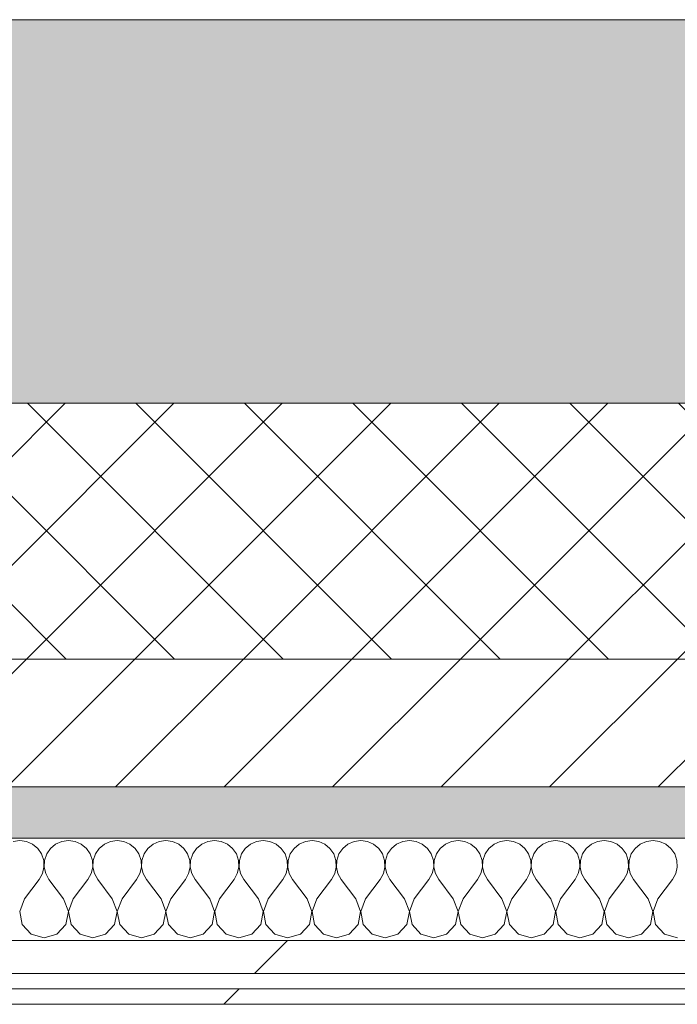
# Model space of a CAD drawing. Header units: millimetres. Extents: x -30280 to 19093, y -18706 to 4378.
# Tile 6 of 206: x -17448 to -17190, y -12404 to -12019. Entities that reach past the tile are written whole.
import ezdxf

# ---------------------------------------------------------------- set-up
doc = ezdxf.new("R2010")
doc.units = ezdxf.units.MM
doc.header["$MEASUREMENT"] = 0
doc.linetypes.add('Wipeout_Contour', pattern=[1000, 0, -1000])
doc.layers.add('12_FAÇ_Façana', color=7, linetype='Continuous')
doc.layers.add('Nuevo_08_E_Envans secs', color=7, linetype='Continuous')
for name, color, linetype, lineweight, true_color in [('12_FAÇ_Façana_Pluma_Nº__102', 7, 'Continuous', 5, 0xcccccc), ('12_FAÇ_Façana_Pluma_Nº__174', 7, 'Continuous', 13, 0xe4ad2c), ('12_FAÇ_Façana_Pluma_Nº__176', 7, 'Continuous', 15, 0x93a0c6), ('Nuevo_08_E_Envans secs_Pluma_Nº__102', 7, 'Continuous', 5, 0xcccccc), ('Nuevo_08_E_Envans secs_Pluma_Nº__171', 171, 'Continuous', 13, 0xaaaaff), ('Nuevo_08_E_Envans secs_Pluma_Nº__177', 7, 'Continuous', 15, 0xf7e046)]:
    doc.layers.add(name, color=color, linetype=linetype, lineweight=lineweight, true_color=true_color)
for name, color, linetype, lineweight in [('12_FAÇ_Façana_Pluma_Nº__2', 8, 'Continuous', 5), ('12_FAÇ_Façana_Pluma_Nº__7', 7, 'Continuous', 5), ('Nuevo_08_E_Envans secs_Pluma_Nº__1', 7, 'Continuous', 5)]:
    doc.layers.add(name, color=color, linetype=linetype, lineweight=lineweight)
pattern_1 = [(44.99999999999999, (0, 0), (-183.8477563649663, 183.8477563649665), [194.9999928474, -64.9999976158]), (44.99999999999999, (7.105427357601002e-14, 183.8477563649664), (-183.8477563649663, 183.8477563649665), [194.9999928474, -64.9999976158])]

# ---------------------------------------------------------------- blocks, each defined once
blk = doc.blocks.new('Muro_25_1', base_point=(-14286.1090049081, -12338.97582371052))
at = {"layer": '12_FAÇ_Façana_Pluma_Nº__102', "linetype": 'Continuous', "lineweight": 0, "true_color": 0xe5e5e5}
blk.add_hatch(color=254, dxfattribs=at).paths.add_polyline_path([(-14286.1090049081, -12018.97582371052), (-17641.10900490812, -12018.97582371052), (-17641.10900490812, -12168.97582371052), (-14286.1090049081, -12168.97582371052)])
at = {"layer": '12_FAÇ_Façana_Pluma_Nº__174', "linetype": 'Continuous', "lineweight": 13, "true_color": 0xe4ad2c}
h = blk.add_hatch(dxfattribs=at)
h.set_pattern_fill('SATE_Aislamiento_0001', color=42, style=0, pattern_type=2)
h.set_pattern_definition([(45, (0, 0), (-21.21320343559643, 21.21320343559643), []), (135.0000000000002, (0, 0), (21.21320343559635, 21.2132034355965), [])])
h.paths.add_polyline_path([(-17641.10900490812, -12268.97582371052), (-14286.1090049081, -12268.97582371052), (-14286.1090049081, -12168.97582371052), (-17641.10900490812, -12168.97582371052)])
at = {"layer": '12_FAÇ_Façana_Pluma_Nº__176', "linetype": 'Continuous', "lineweight": 0, "true_color": 0x495063}
blk.add_hatch(color=251, dxfattribs=at).paths.add_polyline_path([(-17641.10900490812, -12338.97582371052), (-14286.1090049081, -12338.97582371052), (-14286.1090049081, -12318.97582371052), (-17641.10900490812, -12318.97582371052)])
at = {"layer": '12_FAÇ_Façana_Pluma_Nº__2', "linetype": 'Continuous', "lineweight": 5}
h = blk.add_hatch(dxfattribs=at)
h.set_pattern_fill('Ceramic_0001', color=8, style=0, pattern_type=2)
h.set_pattern_definition([(44.99999999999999, (0, 0), (-21.21320343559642, 21.21320343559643), [])])
h.paths.add_polyline_path([(-17641.10900490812, -12318.97582371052), (-14286.1090049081, -12318.97582371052), (-14286.1090049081, -12268.97582371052), (-17641.10900490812, -12268.97582371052)])
at = {"layer": '12_FAÇ_Façana_Pluma_Nº__7', "color": 7, "linetype": 'Continuous', "lineweight": 5}
for p, q in [((-17641.10900490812, -12168.97582371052), (-14286.1090049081, -12168.97582371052)), ((-17641.10900490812, -12268.97582371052), (-14286.1090049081, -12268.97582371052)), ((-17641.10900490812, -12318.97582371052), (-14286.1090049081, -12318.97582371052))]:
    blk.add_line(p, q, dxfattribs=at)
at = {"layer": '12_FAÇ_Façana_Pluma_Nº__7', "color": 7, "linetype": 'Continuous', "lineweight": 5, "flags": 128}
for points in [[(-14286.1090049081, -12018.97582371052), (-17641.10900490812, -12018.97582371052)], [(-17641.10900490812, -12338.97582371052), (-14286.1090049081, -12338.97582371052)]]:
    blk.add_lwpolyline(points, dxfattribs=at)
blk = doc.blocks.new('*X412')
at = {"layer": 'Nuevo_08_E_Envans secs_Pluma_Nº__102', "color": 254, "linetype": 'Continuous', "lineweight": 5, "true_color": 0xcccccc}
for p, q in [((-17447.61904761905, -12339.9282046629), (-17450.22158598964, -12340.29069649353)), ((-17445.01650924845, -12340.29069649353), (-17447.61904761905, -12339.9282046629)), ((-17442.61208464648, -12341.35057791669), (-17445.01650924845, -12340.29069649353)), ((-17440.58880651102, -12343.02716727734), (-17442.61208464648, -12341.35057791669)), ((-17439.10069341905, -12345.19283708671), (-17440.58880651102, -12343.02716727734)), ((-17435.60166967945, -12343.02716727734), (-17437.08978277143, -12345.19283708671)), ((-17433.57839154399, -12341.35057791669), (-17435.60166967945, -12343.02716727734)), ((-17431.17396694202, -12340.29069649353), (-17433.57839154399, -12341.35057791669)), ((-17428.57142857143, -12339.9282046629), (-17431.17396694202, -12340.29069649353)), ((-17425.96889020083, -12340.29069649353), (-17428.57142857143, -12339.9282046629)), ((-17423.56446559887, -12341.35057791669), (-17425.96889020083, -12340.29069649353)), ((-17421.5411874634, -12343.02716727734), (-17423.56446559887, -12341.35057791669)), ((-17420.05307437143, -12345.19283708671), (-17421.5411874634, -12343.02716727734)), ((-17416.55405063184, -12343.02716727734), (-17418.04216372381, -12345.19283708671)), ((-17414.53077249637, -12341.35057791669), (-17416.55405063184, -12343.02716727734)), ((-17412.1263478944, -12340.29069649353), (-17414.53077249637, -12341.35057791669)), ((-17409.52380952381, -12339.9282046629), (-17412.1263478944, -12340.29069649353)), ((-17406.92127115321, -12340.29069649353), (-17409.52380952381, -12339.9282046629)), ((-17404.51684655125, -12341.35057791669), (-17406.92127115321, -12340.29069649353)), ((-17402.49356841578, -12343.02716727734), (-17404.51684655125, -12341.35057791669)), ((-17401.00545532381, -12345.19283708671), (-17402.49356841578, -12343.02716727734)), ((-17397.50643158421, -12343.02716727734), (-17398.99454467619, -12345.19283708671)), ((-17395.48315344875, -12341.35057791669), (-17397.50643158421, -12343.02716727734)), ((-17393.07872884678, -12340.29069649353), (-17395.48315344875, -12341.35057791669)), ((-17390.47619047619, -12339.9282046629), (-17393.07872884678, -12340.29069649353)), ((-17387.87365210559, -12340.29069649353), (-17390.47619047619, -12339.9282046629)), ((-17385.46922750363, -12341.35057791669), (-17387.87365210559, -12340.29069649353)), ((-17383.44594936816, -12343.02716727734), (-17385.46922750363, -12341.35057791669)), ((-17381.95783627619, -12345.19283708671), (-17383.44594936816, -12343.02716727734)), ((-17378.4588125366, -12343.02716727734), (-17379.94692562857, -12345.19283708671)), ((-17376.43553440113, -12341.35057791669), (-17378.4588125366, -12343.02716727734)), ((-17374.03110979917, -12340.29069649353), (-17376.43553440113, -12341.35057791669)), ((-17371.42857142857, -12339.9282046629), (-17374.03110979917, -12340.29069649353)), ((-17368.82603305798, -12340.29069649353), (-17371.42857142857, -12339.9282046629)), ((-17366.42160845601, -12341.35057791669), (-17368.82603305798, -12340.29069649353)), ((-17364.39833032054, -12343.02716727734), (-17366.42160845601, -12341.35057791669)), ((-17362.91021722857, -12345.19283708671), (-17364.39833032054, -12343.02716727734)), ((-17359.41119348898, -12343.02716727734), (-17360.89930658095, -12345.19283708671)), ((-17357.38791535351, -12341.35057791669), (-17359.41119348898, -12343.02716727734)), ((-17354.98349075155, -12340.29069649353), (-17357.38791535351, -12341.35057791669)), ((-17352.38095238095, -12339.9282046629), (-17354.98349075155, -12340.29069649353)), ((-17349.77841401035, -12340.29069649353), (-17352.38095238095, -12339.9282046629)), ((-17347.37398940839, -12341.35057791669), (-17349.77841401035, -12340.29069649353)), ((-17345.35071127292, -12343.02716727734), (-17347.37398940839, -12341.35057791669)), ((-17343.86259818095, -12345.19283708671), (-17345.35071127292, -12343.02716727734)), ((-17340.36357444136, -12343.02716727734), (-17341.85168753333, -12345.19283708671)), ((-17338.34029630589, -12341.35057791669), (-17340.36357444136, -12343.02716727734)), ((-17335.93587170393, -12340.29069649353), (-17338.34029630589, -12341.35057791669)), ((-17333.33333333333, -12339.9282046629), (-17335.93587170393, -12340.29069649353)), ((-17330.73079496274, -12340.29069649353), (-17333.33333333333, -12339.9282046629)), ((-17328.32637036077, -12341.35057791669), (-17330.73079496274, -12340.29069649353)), ((-17326.30309222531, -12343.02716727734), (-17328.32637036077, -12341.35057791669)), ((-17324.81497913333, -12345.19283708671), (-17326.30309222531, -12343.02716727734)), ((-17321.31595539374, -12343.02716727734), (-17322.80406848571, -12345.19283708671)), ((-17319.29267725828, -12341.35057791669), (-17321.31595539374, -12343.02716727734)), ((-17316.88825265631, -12340.29069649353), (-17319.29267725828, -12341.35057791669)), ((-17314.28571428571, -12339.9282046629), (-17316.88825265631, -12340.29069649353)), ((-17311.68317591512, -12340.29069649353), (-17314.28571428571, -12339.9282046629)), ((-17309.27875131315, -12341.35057791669), (-17311.68317591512, -12340.29069649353)), ((-17307.25547317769, -12343.02716727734), (-17309.27875131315, -12341.35057791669)), ((-17305.76736008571, -12345.19283708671), (-17307.25547317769, -12343.02716727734)), ((-17302.26833634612, -12343.02716727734), (-17303.75644943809, -12345.19283708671)), ((-17300.24505821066, -12341.35057791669), (-17302.26833634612, -12343.02716727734)), ((-17297.84063360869, -12340.29069649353), (-17300.24505821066, -12341.35057791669)), ((-17295.2380952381, -12339.9282046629), (-17297.84063360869, -12340.29069649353)), ((-17292.6355568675, -12340.29069649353), (-17295.2380952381, -12339.9282046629)), ((-17290.23113226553, -12341.35057791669), (-17292.6355568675, -12340.29069649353)), ((-17288.20785413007, -12343.02716727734), (-17290.23113226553, -12341.35057791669)), ((-17286.71974103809, -12345.19283708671), (-17288.20785413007, -12343.02716727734)), ((-17283.2207172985, -12343.02716727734), (-17284.70883039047, -12345.19283708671)), ((-17281.19743916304, -12341.35057791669), (-17283.2207172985, -12343.02716727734)), ((-17278.79301456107, -12340.29069649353), (-17281.19743916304, -12341.35057791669)), ((-17276.19047619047, -12339.9282046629), (-17278.79301456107, -12340.29069649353)), ((-17273.58793781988, -12340.29069649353), (-17276.19047619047, -12339.9282046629)), ((-17271.18351321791, -12341.35057791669), (-17273.58793781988, -12340.29069649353)), ((-17269.16023508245, -12343.02716727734), (-17271.18351321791, -12341.35057791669)), ((-17267.67212199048, -12345.19283708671), (-17269.16023508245, -12343.02716727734)), ((-17264.17309825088, -12343.02716727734), (-17265.66121134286, -12345.19283708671)), ((-17262.14982011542, -12341.35057791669), (-17264.17309825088, -12343.02716727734)), ((-17259.74539551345, -12340.29069649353), (-17262.14982011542, -12341.35057791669)), ((-17257.14285714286, -12339.9282046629), (-17259.74539551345, -12340.29069649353)), ((-17254.54031877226, -12340.29069649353), (-17257.14285714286, -12339.9282046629)), ((-17252.13589417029, -12341.35057791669), (-17254.54031877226, -12340.29069649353)), ((-17250.11261603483, -12343.02716727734), (-17252.13589417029, -12341.35057791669)), ((-17248.62450294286, -12345.19283708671), (-17250.11261603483, -12343.02716727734)), ((-17245.12547920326, -12343.02716727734), (-17246.61359229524, -12345.19283708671)), ((-17243.1022010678, -12341.35057791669), (-17245.12547920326, -12343.02716727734)), ((-17240.69777646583, -12340.29069649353), (-17243.1022010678, -12341.35057791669)), ((-17238.09523809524, -12339.9282046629), (-17240.69777646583, -12340.29069649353)), ((-17235.49269972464, -12340.29069649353), (-17238.09523809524, -12339.9282046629)), ((-17233.08827512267, -12341.35057791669), (-17235.49269972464, -12340.29069649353)), ((-17231.06499698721, -12343.02716727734), (-17233.08827512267, -12341.35057791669)), ((-17229.57688389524, -12345.19283708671), (-17231.06499698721, -12343.02716727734)), ((-17226.07786015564, -12343.02716727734), (-17227.56597324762, -12345.19283708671)), ((-17224.05458202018, -12341.35057791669), (-17226.07786015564, -12343.02716727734)), ((-17221.65015741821, -12340.29069649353), (-17224.05458202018, -12341.35057791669)), ((-17219.04761904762, -12339.9282046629), (-17221.65015741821, -12340.29069649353)), ((-17216.44508067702, -12340.29069649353), (-17219.04761904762, -12339.9282046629)), ((-17214.04065607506, -12341.35057791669), (-17216.44508067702, -12340.29069649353)), ((-17212.01737793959, -12343.02716727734), (-17214.04065607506, -12341.35057791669)), ((-17210.52926484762, -12345.19283708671), (-17212.01737793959, -12343.02716727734)), ((-17207.03024110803, -12343.02716727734), (-17208.5183542, -12345.19283708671)), ((-17205.00696297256, -12341.35057791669), (-17207.03024110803, -12343.02716727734)), ((-17202.6025383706, -12340.29069649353), (-17205.00696297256, -12341.35057791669)), ((-17200, -12339.9282046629), (-17202.6025383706, -12340.29069649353)), ((-17197.3974616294, -12340.29069649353), (-17200, -12339.9282046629)), ((-17194.99303702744, -12341.35057791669), (-17197.3974616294, -12340.29069649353)), ((-17192.96975889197, -12343.02716727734), (-17194.99303702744, -12341.35057791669)), ((-17191.4816458, -12345.19283708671), (-17192.96975889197, -12343.02716727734)), ((-17438.26102542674, -12347.68272944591), (-17439.10069341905, -12345.19283708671)), ((-17437.08978277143, -12345.19283708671), (-17437.92945076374, -12347.68272944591)), ((-17419.21340637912, -12347.68272944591), (-17420.05307437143, -12345.19283708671)), ((-17418.04216372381, -12345.19283708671), (-17418.88183171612, -12347.68272944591)), ((-17400.1657873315, -12347.68272944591), (-17401.00545532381, -12345.19283708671)), ((-17398.99454467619, -12345.19283708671), (-17399.8342126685, -12347.68272944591)), ((-17381.11816828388, -12347.68272944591), (-17381.95783627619, -12345.19283708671)), ((-17379.94692562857, -12345.19283708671), (-17380.78659362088, -12347.68272944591)), ((-17362.07054923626, -12347.68272944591), (-17362.91021722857, -12345.19283708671)), ((-17360.89930658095, -12345.19283708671), (-17361.73897457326, -12347.68272944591)), ((-17343.02293018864, -12347.68272944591), (-17343.86259818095, -12345.19283708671)), ((-17341.85168753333, -12345.19283708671), (-17342.69135552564, -12347.68272944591)), ((-17323.97531114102, -12347.68272944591), (-17324.81497913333, -12345.19283708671)), ((-17322.80406848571, -12345.19283708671), (-17323.64373647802, -12347.68272944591)), ((-17304.9276920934, -12347.68272944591), (-17305.76736008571, -12345.19283708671)), ((-17303.75644943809, -12345.19283708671), (-17304.5961174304, -12347.68272944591)), ((-17285.88007304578, -12347.68272944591), (-17286.71974103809, -12345.19283708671)), ((-17284.70883039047, -12345.19283708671), (-17285.54849838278, -12347.68272944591)), ((-17266.83245399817, -12347.68272944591), (-17267.67212199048, -12345.19283708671)), ((-17265.66121134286, -12345.19283708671), (-17266.50087933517, -12347.68272944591)), ((-17247.78483495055, -12347.68272944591), (-17248.62450294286, -12345.19283708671)), ((-17246.61359229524, -12345.19283708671), (-17247.45326028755, -12347.68272944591)), ((-17228.73721590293, -12347.68272944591), (-17229.57688389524, -12345.19283708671)), ((-17227.56597324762, -12345.19283708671), (-17228.40564123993, -12347.68272944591)), ((-17209.68959685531, -12347.68272944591), (-17210.52926484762, -12345.19283708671)), ((-17208.5183542, -12345.19283708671), (-17209.35802219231, -12347.68272944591)), ((-17190.64197780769, -12347.68272944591), (-17191.4816458, -12345.19283708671)), ((-17438.72847044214, -12352.86677410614), (-17438.13372081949, -12350.30730557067)), ((-17438.13372081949, -12350.30730557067), (-17438.26102542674, -12347.68272944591)), ((-17437.92945076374, -12347.68272944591), (-17438.05675537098, -12350.30730557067)), ((-17438.05675537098, -12350.30730557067), (-17437.46200574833, -12352.86677410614)), ((-17419.68085139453, -12352.86677410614), (-17419.08610177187, -12350.30730557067)), ((-17419.08610177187, -12350.30730557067), (-17419.21340637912, -12347.68272944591)), ((-17418.88183171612, -12347.68272944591), (-17419.00913632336, -12350.30730557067)), ((-17419.00913632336, -12350.30730557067), (-17418.41438670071, -12352.86677410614)), ((-17400.63323234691, -12352.86677410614), (-17400.03848272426, -12350.30730557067)), ((-17400.03848272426, -12350.30730557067), (-17400.1657873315, -12347.68272944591)), ((-17399.8342126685, -12347.68272944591), (-17399.96151727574, -12350.30730557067)), ((-17399.96151727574, -12350.30730557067), (-17399.36676765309, -12352.86677410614)), ((-17381.58561329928, -12352.86677410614), (-17380.99086367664, -12350.30730557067)), ((-17380.99086367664, -12350.30730557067), (-17381.11816828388, -12347.68272944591)), ((-17380.78659362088, -12347.68272944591), (-17380.91389822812, -12350.30730557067)), ((-17380.91389822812, -12350.30730557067), (-17380.31914860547, -12352.86677410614)), ((-17362.53799425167, -12352.86677410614), (-17361.94324462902, -12350.30730557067)), ((-17361.94324462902, -12350.30730557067), (-17362.07054923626, -12347.68272944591)), ((-17361.73897457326, -12347.68272944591), (-17361.8662791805, -12350.30730557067)), ((-17361.8662791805, -12350.30730557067), (-17361.27152955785, -12352.86677410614)), ((-17343.49037520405, -12352.86677410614), (-17342.8956255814, -12350.30730557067)), ((-17342.8956255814, -12350.30730557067), (-17343.02293018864, -12347.68272944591)), ((-17342.69135552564, -12347.68272944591), (-17342.81866013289, -12350.30730557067)), ((-17342.81866013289, -12350.30730557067), (-17342.22391051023, -12352.86677410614)), ((-17324.44275615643, -12352.86677410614), (-17323.84800653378, -12350.30730557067)), ((-17323.84800653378, -12350.30730557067), (-17323.97531114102, -12347.68272944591)), ((-17323.64373647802, -12347.68272944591), (-17323.77104108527, -12350.30730557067)), ((-17323.77104108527, -12350.30730557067), (-17323.17629146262, -12352.86677410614)), ((-17305.39513710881, -12352.86677410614), (-17304.80038748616, -12350.30730557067)), ((-17304.80038748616, -12350.30730557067), (-17304.9276920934, -12347.68272944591)), ((-17304.5961174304, -12347.68272944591), (-17304.72342203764, -12350.30730557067)), ((-17304.72342203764, -12350.30730557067), (-17304.128672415, -12352.86677410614)), ((-17286.34751806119, -12352.86677410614), (-17285.75276843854, -12350.30730557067)), ((-17285.75276843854, -12350.30730557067), (-17285.88007304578, -12347.68272944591)), ((-17285.54849838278, -12347.68272944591), (-17285.67580299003, -12350.30730557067)), ((-17285.67580299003, -12350.30730557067), (-17285.08105336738, -12352.86677410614)), ((-17267.29989901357, -12352.86677410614), (-17266.70514939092, -12350.30730557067)), ((-17266.70514939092, -12350.30730557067), (-17266.83245399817, -12347.68272944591)), ((-17266.50087933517, -12347.68272944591), (-17266.62818394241, -12350.30730557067)), ((-17266.62818394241, -12350.30730557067), (-17266.03343431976, -12352.86677410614)), ((-17248.25227996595, -12352.86677410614), (-17247.65753034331, -12350.30730557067)), ((-17247.65753034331, -12350.30730557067), (-17247.78483495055, -12347.68272944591)), ((-17247.45326028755, -12347.68272944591), (-17247.58056489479, -12350.30730557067)), ((-17247.58056489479, -12350.30730557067), (-17246.98581527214, -12352.86677410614)), ((-17229.20466091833, -12352.86677410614), (-17228.60991129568, -12350.30730557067)), ((-17228.60991129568, -12350.30730557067), (-17228.73721590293, -12347.68272944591)), ((-17228.40564123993, -12347.68272944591), (-17228.53294584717, -12350.30730557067)), ((-17228.53294584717, -12350.30730557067), (-17227.93819622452, -12352.86677410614)), ((-17210.15704187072, -12352.86677410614), (-17209.56229224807, -12350.30730557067)), ((-17209.56229224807, -12350.30730557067), (-17209.68959685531, -12347.68272944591)), ((-17209.35802219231, -12347.68272944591), (-17209.48532679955, -12350.30730557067)), ((-17209.48532679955, -12350.30730557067), (-17208.8905771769, -12352.86677410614)), ((-17191.1094228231, -12352.86677410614), (-17190.51467320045, -12350.30730557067)), ((-17190.51467320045, -12350.30730557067), (-17190.64197780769, -12347.68272944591)), ((-17440, -12355.16629990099), (-17438.72847044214, -12352.86677410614)), ((-17437.46200574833, -12352.86677410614), (-17436.19047619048, -12355.16629990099)), ((-17420.95238095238, -12355.16629990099), (-17419.68085139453, -12352.86677410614)), ((-17418.41438670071, -12352.86677410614), (-17417.14285714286, -12355.16629990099)), ((-17401.90476190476, -12355.16629990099), (-17400.63323234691, -12352.86677410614)), ((-17399.36676765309, -12352.86677410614), (-17398.09523809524, -12355.16629990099)), ((-17382.85714285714, -12355.16629990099), (-17381.58561329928, -12352.86677410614)), ((-17380.31914860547, -12352.86677410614), (-17379.04761904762, -12355.16629990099)), ((-17363.80952380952, -12355.16629990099), (-17362.53799425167, -12352.86677410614)), ((-17361.27152955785, -12352.86677410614), (-17360, -12355.16629990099)), ((-17344.7619047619, -12355.16629990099), (-17343.49037520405, -12352.86677410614)), ((-17342.22391051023, -12352.86677410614), (-17340.95238095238, -12355.16629990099)), ((-17325.71428571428, -12355.16629990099), (-17324.44275615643, -12352.86677410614)), ((-17323.17629146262, -12352.86677410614), (-17321.90476190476, -12355.16629990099)), ((-17306.66666666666, -12355.16629990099), (-17305.39513710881, -12352.86677410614)), ((-17304.128672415, -12352.86677410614), (-17302.85714285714, -12355.16629990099)), ((-17287.61904761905, -12355.16629990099), (-17286.34751806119, -12352.86677410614)), ((-17285.08105336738, -12352.86677410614), (-17283.80952380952, -12355.16629990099)), ((-17268.57142857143, -12355.16629990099), (-17267.29989901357, -12352.86677410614)), ((-17266.03343431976, -12352.86677410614), (-17264.7619047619, -12355.16629990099)), ((-17249.52380952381, -12355.16629990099), (-17248.25227996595, -12352.86677410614)), ((-17246.98581527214, -12352.86677410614), (-17245.71428571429, -12355.16629990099)), ((-17230.47619047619, -12355.16629990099), (-17229.20466091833, -12352.86677410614)), ((-17227.93819622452, -12352.86677410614), (-17226.66666666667, -12355.16629990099)), ((-17211.42857142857, -12355.16629990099), (-17210.15704187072, -12352.86677410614)), ((-17208.8905771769, -12352.86677410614), (-17207.61904761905, -12355.16629990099)), ((-17192.38095238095, -12355.16629990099), (-17191.1094228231, -12352.86677410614)), ((-17445.71428571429, -12362.78534752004), (-17440, -12355.16629990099)), ((-17430.47619047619, -12362.78534752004), (-17436.19047619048, -12355.16629990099)), ((-17426.66666666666, -12362.78534752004), (-17420.95238095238, -12355.16629990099)), ((-17411.42857142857, -12362.78534752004), (-17417.14285714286, -12355.16629990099)), ((-17407.61904761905, -12362.78534752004), (-17401.90476190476, -12355.16629990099)), ((-17392.38095238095, -12362.78534752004), (-17398.09523809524, -12355.16629990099)), ((-17388.57142857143, -12362.78534752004), (-17382.85714285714, -12355.16629990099)), ((-17373.33333333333, -12362.78534752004), (-17379.04761904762, -12355.16629990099)), ((-17369.52380952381, -12362.78534752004), (-17363.80952380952, -12355.16629990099)), ((-17354.28571428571, -12362.78534752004), (-17360, -12355.16629990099)), ((-17350.47619047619, -12362.78534752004), (-17344.7619047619, -12355.16629990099)), ((-17335.23809523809, -12362.78534752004), (-17340.95238095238, -12355.16629990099)), ((-17331.42857142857, -12362.78534752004), (-17325.71428571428, -12355.16629990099)), ((-17316.19047619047, -12362.78534752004), (-17321.90476190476, -12355.16629990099)), ((-17312.38095238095, -12362.78534752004), (-17306.66666666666, -12355.16629990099)), ((-17297.14285714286, -12362.78534752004), (-17302.85714285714, -12355.16629990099)), ((-17293.33333333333, -12362.78534752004), (-17287.61904761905, -12355.16629990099)), ((-17278.09523809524, -12362.78534752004), (-17283.80952380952, -12355.16629990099)), ((-17274.28571428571, -12362.78534752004), (-17268.57142857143, -12355.16629990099)), ((-17259.04761904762, -12362.78534752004), (-17264.7619047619, -12355.16629990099)), ((-17255.2380952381, -12362.78534752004), (-17249.52380952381, -12355.16629990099)), ((-17240, -12362.78534752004), (-17245.71428571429, -12355.16629990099)), ((-17236.19047619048, -12362.78534752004), (-17230.47619047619, -12355.16629990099)), ((-17220.95238095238, -12362.78534752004), (-17226.66666666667, -12355.16629990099)), ((-17217.14285714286, -12362.78534752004), (-17211.42857142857, -12355.16629990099)), ((-17201.90476190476, -12362.78534752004), (-17207.61904761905, -12355.16629990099)), ((-17198.09523809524, -12362.78534752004), (-17192.38095238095, -12355.16629990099)), ((-17445.71428571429, -12362.78534752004), (-17447.58056489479, -12367.64434185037)), ((-17428.60991129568, -12367.64434185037), (-17430.47619047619, -12362.78534752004)), ((-17426.66666666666, -12362.78534752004), (-17428.53294584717, -12367.64434185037)), ((-17409.56229224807, -12367.64434185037), (-17411.42857142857, -12362.78534752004)), ((-17407.61904761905, -12362.78534752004), (-17409.48532679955, -12367.64434185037)), ((-17390.51467320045, -12367.64434185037), (-17392.38095238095, -12362.78534752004)), ((-17388.57142857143, -12362.78534752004), (-17390.43770775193, -12367.64434185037)), ((-17371.46705415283, -12367.64434185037), (-17373.33333333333, -12362.78534752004)), ((-17369.52380952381, -12362.78534752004), (-17371.39008870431, -12367.64434185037)), ((-17352.41943510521, -12367.64434185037), (-17354.28571428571, -12362.78534752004)), ((-17350.47619047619, -12362.78534752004), (-17352.34246965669, -12367.64434185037)), ((-17333.37181605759, -12367.64434185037), (-17335.23809523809, -12362.78534752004)), ((-17331.42857142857, -12362.78534752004), (-17333.29485060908, -12367.64434185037)), ((-17314.32419700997, -12367.64434185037), (-17316.19047619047, -12362.78534752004)), ((-17312.38095238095, -12362.78534752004), (-17314.24723156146, -12367.64434185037)), ((-17295.27657796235, -12367.64434185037), (-17297.14285714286, -12362.78534752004)), ((-17293.33333333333, -12362.78534752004), (-17295.19961251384, -12367.64434185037)), ((-17276.22895891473, -12367.64434185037), (-17278.09523809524, -12362.78534752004)), ((-17274.28571428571, -12362.78534752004), (-17276.15199346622, -12367.64434185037)), ((-17257.18133986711, -12367.64434185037), (-17259.04761904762, -12362.78534752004)), ((-17255.2380952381, -12362.78534752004), (-17257.1043744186, -12367.64434185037)), ((-17238.13372081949, -12367.64434185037), (-17240, -12362.78534752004)), ((-17236.19047619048, -12362.78534752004), (-17238.05675537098, -12367.64434185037)), ((-17219.08610177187, -12367.64434185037), (-17220.95238095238, -12362.78534752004)), ((-17217.14285714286, -12362.78534752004), (-17219.00913632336, -12367.64434185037)), ((-17200.03848272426, -12367.64434185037), (-17201.90476190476, -12362.78534752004)), ((-17198.09523809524, -12362.78534752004), (-17199.96151727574, -12367.64434185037)), ((-17447.58056489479, -12367.64434185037), (-17446.61359229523, -12372.75881033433)), ((-17429.57688389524, -12372.75881033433), (-17428.60991129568, -12367.64434185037)), ((-17428.53294584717, -12367.64434185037), (-17427.56597324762, -12372.75881033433)), ((-17410.52926484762, -12372.75881033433), (-17409.56229224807, -12367.64434185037)), ((-17409.48532679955, -12367.64434185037), (-17408.5183542, -12372.75881033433)), ((-17391.4816458, -12372.75881033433), (-17390.51467320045, -12367.64434185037)), ((-17390.43770775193, -12367.64434185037), (-17389.47073515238, -12372.75881033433)), ((-17372.43402675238, -12372.75881033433), (-17371.46705415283, -12367.64434185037)), ((-17371.39008870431, -12367.64434185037), (-17370.42311610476, -12372.75881033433)), ((-17353.38640770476, -12372.75881033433), (-17352.41943510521, -12367.64434185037)), ((-17352.34246965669, -12367.64434185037), (-17351.37549705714, -12372.75881033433)), ((-17334.33878865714, -12372.75881033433), (-17333.37181605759, -12367.64434185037)), ((-17333.29485060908, -12367.64434185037), (-17332.32787800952, -12372.75881033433)), ((-17315.29116960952, -12372.75881033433), (-17314.32419700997, -12367.64434185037)), ((-17314.24723156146, -12367.64434185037), (-17313.2802589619, -12372.75881033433)), ((-17296.2435505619, -12372.75881033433), (-17295.27657796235, -12367.64434185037)), ((-17295.19961251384, -12367.64434185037), (-17294.23263991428, -12372.75881033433)), ((-17277.19593151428, -12372.75881033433), (-17276.22895891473, -12367.64434185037)), ((-17276.15199346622, -12367.64434185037), (-17275.18502086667, -12372.75881033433)), ((-17258.14831246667, -12372.75881033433), (-17257.18133986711, -12367.64434185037)), ((-17257.1043744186, -12367.64434185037), (-17256.13740181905, -12372.75881033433)), ((-17239.10069341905, -12372.75881033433), (-17238.13372081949, -12367.64434185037)), ((-17238.05675537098, -12367.64434185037), (-17237.08978277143, -12372.75881033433)), ((-17220.05307437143, -12372.75881033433), (-17219.08610177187, -12367.64434185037)), ((-17219.00913632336, -12367.64434185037), (-17218.04216372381, -12372.75881033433)), ((-17201.00545532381, -12372.75881033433), (-17200.03848272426, -12367.64434185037)), ((-17199.96151727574, -12367.64434185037), (-17198.99454467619, -12372.75881033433)), ((-17446.61359229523, -12372.75881033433), (-17443.1022010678, -12376.60106950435)), ((-17433.08827512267, -12376.60106950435), (-17429.57688389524, -12372.75881033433)), ((-17427.56597324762, -12372.75881033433), (-17424.05458202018, -12376.60106950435)), ((-17414.04065607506, -12376.60106950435), (-17410.52926484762, -12372.75881033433)), ((-17408.5183542, -12372.75881033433), (-17405.00696297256, -12376.60106950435)), ((-17394.99303702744, -12376.60106950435), (-17391.4816458, -12372.75881033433)), ((-17389.47073515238, -12372.75881033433), (-17385.95934392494, -12376.60106950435)), ((-17375.94541797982, -12376.60106950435), (-17372.43402675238, -12372.75881033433)), ((-17370.42311610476, -12372.75881033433), (-17366.91172487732, -12376.60106950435)), ((-17356.8977989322, -12376.60106950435), (-17353.38640770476, -12372.75881033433)), ((-17351.37549705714, -12372.75881033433), (-17347.8641058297, -12376.60106950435)), ((-17337.85017988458, -12376.60106950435), (-17334.33878865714, -12372.75881033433)), ((-17332.32787800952, -12372.75881033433), (-17328.81648678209, -12376.60106950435)), ((-17318.80256083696, -12376.60106950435), (-17315.29116960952, -12372.75881033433)), ((-17313.2802589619, -12372.75881033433), (-17309.76886773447, -12376.60106950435)), ((-17299.75494178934, -12376.60106950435), (-17296.2435505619, -12372.75881033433)), ((-17294.23263991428, -12372.75881033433), (-17290.72124868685, -12376.60106950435)), ((-17280.70732274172, -12376.60106950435), (-17277.19593151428, -12372.75881033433)), ((-17275.18502086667, -12372.75881033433), (-17271.67362963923, -12376.60106950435)), ((-17261.6597036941, -12376.60106950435), (-17258.14831246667, -12372.75881033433)), ((-17256.13740181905, -12372.75881033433), (-17252.62601059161, -12376.60106950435)), ((-17242.61208464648, -12376.60106950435), (-17239.10069341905, -12372.75881033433)), ((-17237.08978277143, -12372.75881033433), (-17233.57839154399, -12376.60106950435)), ((-17223.56446559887, -12376.60106950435), (-17220.05307437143, -12372.75881033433)), ((-17218.04216372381, -12372.75881033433), (-17214.53077249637, -12376.60106950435)), ((-17204.51684655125, -12376.60106950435), (-17201.00545532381, -12372.75881033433)), ((-17198.99454467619, -12372.75881033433), (-17195.48315344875, -12376.60106950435)), ((-17443.1022010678, -12376.60106950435), (-17438.09523809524, -12378.02344275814)), ((-17438.09523809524, -12378.02344275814), (-17433.08827512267, -12376.60106950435)), ((-17424.05458202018, -12376.60106950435), (-17419.04761904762, -12378.02344275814)), ((-17419.04761904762, -12378.02344275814), (-17414.04065607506, -12376.60106950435)), ((-17405.00696297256, -12376.60106950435), (-17400, -12378.02344275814)), ((-17400, -12378.02344275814), (-17394.99303702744, -12376.60106950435)), ((-17385.95934392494, -12376.60106950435), (-17380.95238095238, -12378.02344275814)), ((-17380.95238095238, -12378.02344275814), (-17375.94541797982, -12376.60106950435)), ((-17366.91172487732, -12376.60106950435), (-17361.90476190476, -12378.02344275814)), ((-17361.90476190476, -12378.02344275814), (-17356.8977989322, -12376.60106950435)), ((-17347.8641058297, -12376.60106950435), (-17342.85714285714, -12378.02344275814)), ((-17342.85714285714, -12378.02344275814), (-17337.85017988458, -12376.60106950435)), ((-17328.81648678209, -12376.60106950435), (-17323.80952380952, -12378.02344275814)), ((-17323.80952380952, -12378.02344275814), (-17318.80256083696, -12376.60106950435)), ((-17309.76886773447, -12376.60106950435), (-17304.7619047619, -12378.02344275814)), ((-17304.7619047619, -12378.02344275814), (-17299.75494178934, -12376.60106950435)), ((-17290.72124868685, -12376.60106950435), (-17285.71428571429, -12378.02344275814)), ((-17285.71428571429, -12378.02344275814), (-17280.70732274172, -12376.60106950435)), ((-17271.67362963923, -12376.60106950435), (-17266.66666666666, -12378.02344275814)), ((-17266.66666666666, -12378.02344275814), (-17261.6597036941, -12376.60106950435)), ((-17252.62601059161, -12376.60106950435), (-17247.61904761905, -12378.02344275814)), ((-17247.61904761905, -12378.02344275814), (-17242.61208464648, -12376.60106950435)), ((-17233.57839154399, -12376.60106950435), (-17228.57142857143, -12378.02344275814)), ((-17228.57142857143, -12378.02344275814), (-17223.56446559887, -12376.60106950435)), ((-17214.53077249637, -12376.60106950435), (-17209.52380952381, -12378.02344275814)), ((-17209.52380952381, -12378.02344275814), (-17204.51684655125, -12376.60106950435)), ((-17195.48315344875, -12376.60106950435), (-17190.47619047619, -12378.02344275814))]:
    blk.add_line(p, q, dxfattribs=at)
blk = doc.blocks.new('Muro_112_1', base_point=(-17641.10900490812, -12338.97582371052))
at = {"layer": 'Nuevo_08_E_Envans secs_Pluma_Nº__1', "color": 7, "linetype": 'Continuous', "lineweight": 5, "flags": 128}
blk.add_lwpolyline([(-14286.1090049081, -12338.97582371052), (-17641.10900490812, -12338.97582371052)], dxfattribs=at)
at = {"color": 254, "linetype": 'Wipeout_Contour', "lineweight": 0, "ltscale": 80924.45745851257}
blk.add_wipeout([(-17641.10900490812, -12391.97582371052), (-14286.109004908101, -12391.97582371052), (-14286.109004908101, -12378.97582371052), (-17641.10900490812, -12378.97582371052)], dxfattribs=at).dxf.layer = 'Nuevo_08_E_Envans secs'
at = {"color": 254, "linetype": 'Wipeout_Contour', "lineweight": 0, "ltscale": 80962.58981572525}
blk.add_wipeout([(-17641.10900490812, -12403.97582371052), (-14286.109004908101, -12403.97582371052), (-14286.109004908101, -12397.97582371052), (-17641.10900490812, -12397.97582371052)], dxfattribs=at).dxf.layer = 'Nuevo_08_E_Envans secs'
at = {"layer": 'Nuevo_08_E_Envans secs_Pluma_Nº__171', "linetype": 'Continuous', "lineweight": 13, "true_color": 0xaaaaff}
h = blk.add_hatch(dxfattribs=at)
h.set_pattern_fill('Panellat_HPL_0001', color=161, style=0, pattern_type=2)
h.set_pattern_definition(pattern_1)
h.paths.add_polyline_path([(-17641.10900490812, -12403.97582371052), (-14286.1090049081, -12403.97582371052), (-14286.1090049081, -12397.97582371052), (-17641.10900490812, -12397.97582371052)])
at = {"layer": 'Nuevo_08_E_Envans secs_Pluma_Nº__177', "linetype": 'Continuous', "lineweight": 15, "true_color": 0xf7e046}
h = blk.add_hatch(dxfattribs=at)
h.set_pattern_fill('Panellat_HPL_0001', color=53, style=0, pattern_type=2)
h.set_pattern_definition(pattern_1)
h.paths.add_polyline_path([(-17641.10900490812, -12391.97582371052), (-14286.1090049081, -12391.97582371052), (-14286.1090049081, -12378.97582371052), (-17641.10900490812, -12378.97582371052)])
at = {"layer": 'Nuevo_08_E_Envans secs_Pluma_Nº__1', "color": 7, "linetype": 'Continuous', "lineweight": 5}
for p, q in [((-17641.10900490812, -12378.97582371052), (-14286.1090049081, -12378.97582371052)), ((-17641.10900490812, -12391.97582371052), (-14286.1090049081, -12391.97582371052)), ((-17641.10900490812, -12397.97582371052), (-14286.1090049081, -12397.97582371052))]:
    blk.add_line(p, q, dxfattribs=at)
at = {"layer": 'Nuevo_08_E_Envans secs_Pluma_Nº__1', "color": 7, "linetype": 'Continuous', "lineweight": 5, "flags": 128}
blk.add_lwpolyline([(-17641.10900490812, -12403.97582371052), (-14286.1090049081, -12403.97582371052)], dxfattribs=at)
at = {"layer": 'Nuevo_08_E_Envans secs', "color": 7, "lineweight": 20}
blk.add_blockref('*X412', (0, 0), dxfattribs=at)

msp = doc.modelspace()

# ---------------------------------------------------------------- block references
at = {"layer": '12_FAÇ_Façana', "color": 7, "lineweight": 20}
msp.add_blockref('Muro_25_1', (-14286.1090049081, -12338.97582371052), dxfattribs=at)

# ---------------------------------------------------------------- next in the draw order: block references
at = {"layer": 'Nuevo_08_E_Envans secs', "color": 7, "lineweight": 20}
msp.add_blockref('Muro_112_1', (-17641.10900490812, -12338.97582371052), dxfattribs=at)

doc.saveas('drawing.dxf')
